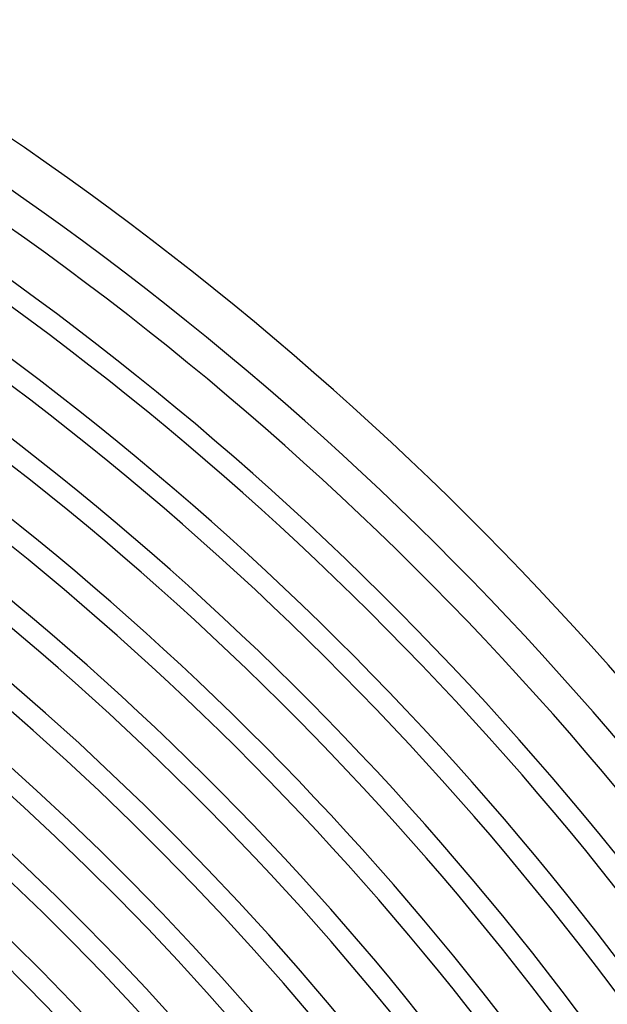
# Model space of a CAD drawing. Header units: millimetres. Extents: x -345 to 345, y -305 to 305.
# Tile 78 of 79: x 173 to 228, y 170 to 263. Entities that reach past the tile are written whole.
import ezdxf

# ---------------------------------------------------------------- set-up
doc = ezdxf.new("R2010")
doc.units = ezdxf.units.MM
doc.layers.add('THICK', color=7, linetype='Continuous')

msp = doc.modelspace()

# ---------------------------------------------------------------- linework, layer by layer
at = {"layer": 'THICK'}
for radius, start, end in [(305, 0.37569, 59.62428), (301, 0.34607, 59.6539), (298, 0.38451, 59.61546), (294, 0.22855, 59.77142), (292, 0.39242, 59.60755), (288, 0.25703, 59.743), (286, 0.40067, 59.5993), (282, 0.28338, 59.71658), (280, 0.40926, 59.59076), (276, 0.30819, 59.69177), (274, 0.4182, 59.58177), (270, 0.33186, 59.66811), (268, 0.4276, 59.57243), (264, 0.3546, 59.64542), (262, 0.4374, 59.56263), (258, 0.37661, 59.62336), (256, 0.44765, 59.55237), (252, 0.39809, 59.60193), (250, 0.45837, 59.5416), (246, 0.41906, 59.58096), (244, 0.46965, 59.53037), (240, 0.43963, 59.56034), (238, 0.48146, 59.51851), (234, 0.45997, 59.54006), (232, 0.49395, 59.50608), (228, 0.47997, 59.52), (226, 0.50707, 59.49296), (222, 0.49979, 59.50018), (220, 0.52088, 59.47915), (216, 0.51944, 59.48052), (214, 0.53549, 59.46454), (210, 0.53898, 59.46104), (208, 0.55096, 59.44907), (204, 0.55835, 59.44168), (202, 0.56729, 59.43268), (198, 0.5776, 59.42237)]:
    msp.add_arc((0, 0), radius, start, end, dxfattribs=at)

doc.saveas('drawing.dxf')
